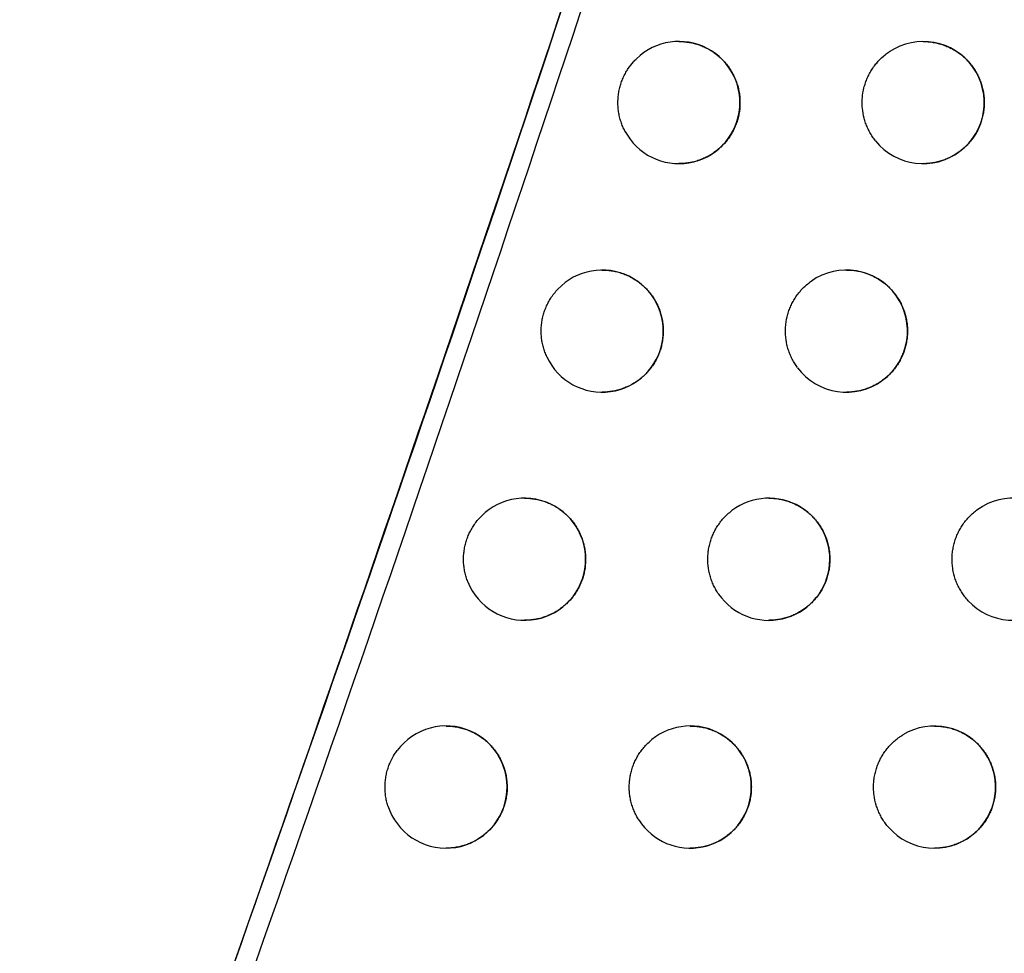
# Model space of a CAD drawing. Header units: millimetres. Extents: x -0.201 to 0.721, y -0.195 to 0.483.
# Tile 17 of 188: x -0.08709 to -0.07903, y 0.0829 to 0.09054. Entities that reach past the tile are written whole.
import ezdxf

# ---------------------------------------------------------------- set-up
doc = ezdxf.new("R2010")
doc.units = ezdxf.units.MM

msp = doc.modelspace()

# ---------------------------------------------------------------- linework, layer by layer
at = {"color": 7, "linetype": 'Continuous', "lineweight": 25}
for centre, radius, start, end in [((-0.08169, 0.089862), 0.0005, 207.83418, 134.049167), ((-0.07969, 0.089862), 0.0005000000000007, 218.713446, 123.84681), ((-0.082318, 0.087991), 0.0005, 204.905878, 136.711393), ((-0.080318, 0.087991), 0.0005, 216.815671, 125.432087), ((-0.082954, 0.086123), 0.0005000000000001, 201.616207, 139.747254), ((-0.080954, 0.086123), 0.0005, 214.791683, 127.151812), ((-0.078954, 0.086123), 0.0005, 222.763476, 119.945895), ((-0.083597, 0.084258), 0.0005, 197.831998, 143.290939), ((-0.081597, 0.084258), 0.0005, 212.621823, 129.026289), ((-0.079597, 0.084258), 0.0005, 221.160596, 121.217473)]:
    msp.add_arc(centre, radius, start, end, dxfattribs=at)
for points, knots in [([(-0.0929912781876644, 0.0810056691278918), (-0.0920472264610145, 0.0841585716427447), (-0.0901381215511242, 0.0905345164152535), (-0.0875057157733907, 0.1002047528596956), (-0.0850355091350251, 0.1099983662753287), (-0.0827655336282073, 0.1198475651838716), (-0.0806936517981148, 0.1297388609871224), (-0.0788212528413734, 0.139665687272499), (-0.0771480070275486, 0.1496265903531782), (-0.0756748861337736, 0.1596260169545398), (-0.0741177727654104, 0.1719227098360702), (-0.0726579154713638, 0.1865373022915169), (-0.0715523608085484, 0.203495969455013), (-0.0709809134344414, 0.220516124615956), (-0.0710894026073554, 0.2318817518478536), (-0.0711436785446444, 0.2375678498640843)], [0, 0, 0, 0, 0.0622011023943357, 0.1257859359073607, 0.1893965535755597, 0.253084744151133, 0.316798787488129, 0.3803835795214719, 0.4439938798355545, 0.507681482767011, 0.5713950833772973, 0.6782397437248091, 0.7852056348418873, 0.8925407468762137, 1, 1, 1, 1]), ([(-0.0965480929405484, 0.0828988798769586), (-0.095621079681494, 0.0860155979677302), (-0.0937349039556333, 0.0923571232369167), (-0.0911315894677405, 0.1019943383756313), (-0.0886822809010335, 0.1117933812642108), (-0.0864351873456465, 0.1216481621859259), (-0.0843886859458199, 0.1315450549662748), (-0.0825450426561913, 0.1414775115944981), (-0.0809039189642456, 0.1514440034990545), (-0.0794649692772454, 0.1614487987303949), (-0.0779904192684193, 0.1734328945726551), (-0.0766401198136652, 0.1874125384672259), (-0.0756243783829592, 0.2034078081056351), (-0.0750880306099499, 0.2194564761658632), (-0.0751700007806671, 0.2301723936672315), (-0.0752110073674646, 0.2355331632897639)], [0, 0, 0, 0, 0.0630395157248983, 0.1282652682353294, 0.1935180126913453, 0.2588520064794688, 0.3242131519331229, 0.3894389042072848, 0.454691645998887, 0.5200256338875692, 0.5853867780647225, 0.6887694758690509, 0.7922597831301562, 0.8960753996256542, 1, 1, 1, 1]), ([(-0.0791945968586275, 0.1014139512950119), (-0.0804014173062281, 0.0975765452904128), (-0.0828157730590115, 0.089899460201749), (-0.08550671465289, 0.0823141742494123), (-0.0868525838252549, 0.0785204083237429)], [0, 0, 0, 0, 0.4998519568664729, 1, 1, 1, 1]), ([(-0.0860544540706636, 0.0807443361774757), (-0.0848576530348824, 0.0841625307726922), (-0.0824634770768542, 0.0910005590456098), (-0.0802936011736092, 0.0979124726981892), (-0.0792084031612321, 0.1013692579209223)], [0, 0, 0, 0, 0.499880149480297, 1, 1, 1, 1]), ([(-0.0791994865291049, 0.1008778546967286), (-0.0797926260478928, 0.098981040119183), (-0.0809789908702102, 0.0951871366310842), (-0.0828459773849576, 0.0895229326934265), (-0.0847712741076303, 0.0838766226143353), (-0.0861126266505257, 0.0801318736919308), (-0.086783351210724, 0.0782593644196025)], [0, 0, 0, 0, 0.2499097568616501, 0.4998556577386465, 0.7499098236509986, 1, 1, 1, 1]), ([(-0.0816897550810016, 0.0903615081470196), (-0.0816862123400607, 0.0903616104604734), (-0.0816683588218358, 0.0903621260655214), (-0.0816366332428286, 0.090359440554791), (-0.0815948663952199, 0.0903534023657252), (-0.0815537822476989, 0.0903436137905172), (-0.0815131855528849, 0.0903302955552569), (-0.0814739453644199, 0.0903135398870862), (-0.0814365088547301, 0.0902936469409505), (-0.0814009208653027, 0.0902707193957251), (-0.0813669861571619, 0.0902445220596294), (-0.0813355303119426, 0.0902155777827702), (-0.0813068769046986, 0.0901843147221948), (-0.0812810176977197, 0.0901508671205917), (-0.0812577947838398, 0.0901148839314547), (-0.0812378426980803, 0.0900771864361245), (-0.0812213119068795, 0.0900382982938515), (-0.0812081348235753, 0.0899983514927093), (-0.0811982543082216, 0.0899569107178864), (-0.0811919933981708, 0.0899149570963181), (-0.0811884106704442, 0.0898589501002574), (-0.0811918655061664, 0.0898027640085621), (-0.0812023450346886, 0.0897477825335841), (-0.0812173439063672, 0.0896940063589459), (-0.0812389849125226, 0.0896423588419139), (-0.081266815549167, 0.0895940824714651), (-0.0812985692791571, 0.089548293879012), (-0.0813359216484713, 0.0895066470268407), (-0.081378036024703, 0.0894701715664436), (-0.081411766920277, 0.089445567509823), (-0.0814473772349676, 0.0894238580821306), (-0.0814850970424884, 0.0894049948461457), (-0.081524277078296, 0.0893894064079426), (-0.0815644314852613, 0.0893772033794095), (-0.0816054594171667, 0.0893684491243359), (-0.081647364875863, 0.0893628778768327), (-0.0816756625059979, 0.0893622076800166), (-0.0816897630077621, 0.0893618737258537)], [0, 0, 0, 0, 0.0067944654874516, 0.0342404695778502, 0.0608886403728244, 0.0877211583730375, 0.1151351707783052, 0.1427502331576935, 0.1694382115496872, 0.1963122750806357, 0.2237749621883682, 0.2514418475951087, 0.2780255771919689, 0.3047958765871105, 0.3321572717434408, 0.3597240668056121, 0.3860996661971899, 0.4126606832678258, 0.4398088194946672, 0.4671607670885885, 0.4933213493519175, 0.5465392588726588, 0.5736613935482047, 0.5997040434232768, 0.6526730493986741, 0.6796618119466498, 0.7057390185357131, 0.7587700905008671, 0.7857848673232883, 0.8120300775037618, 0.838455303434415, 0.8654458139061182, 0.892630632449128, 0.9190969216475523, 0.9457450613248, 0.9729651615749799, 1, 1, 1, 1]), ([(-0.0796897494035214, 0.0903615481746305), (-0.0796867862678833, 0.0903616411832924), (-0.0796695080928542, 0.0903621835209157), (-0.0796383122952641, 0.0903596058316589), (-0.0795964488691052, 0.0903537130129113), (-0.0795552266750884, 0.0903440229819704), (-0.0795144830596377, 0.0903307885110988), (-0.0794750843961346, 0.0903140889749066), (-0.0794374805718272, 0.0902942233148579), (-0.0794017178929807, 0.0902712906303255), (-0.0793676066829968, 0.0902450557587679), (-0.0793359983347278, 0.0902160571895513), (-0.0793072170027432, 0.0901847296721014), (-0.0792812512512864, 0.0901512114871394), (-0.079257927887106, 0.0901151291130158), (-0.0792379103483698, 0.0900773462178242), (-0.0792213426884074, 0.0900383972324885), (-0.0792081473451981, 0.0899984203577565), (-0.0791982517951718, 0.0899569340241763), (-0.0791919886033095, 0.0899149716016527), (-0.0791893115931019, 0.08987308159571), (-0.0791900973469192, 0.089831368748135), (-0.0791944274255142, 0.0897893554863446), (-0.079202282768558, 0.0897480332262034), (-0.0792172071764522, 0.0896944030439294), (-0.0792387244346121, 0.0896429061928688), (-0.0792663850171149, 0.0895947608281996), (-0.0792899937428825, 0.0895605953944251), (-0.0793162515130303, 0.0895285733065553), (-0.0793453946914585, 0.0894985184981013), (-0.0793769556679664, 0.0894710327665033), (-0.0794105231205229, 0.0894464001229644), (-0.0794459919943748, 0.0894246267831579), (-0.0794835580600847, 0.0894056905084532), (-0.0795226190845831, 0.0893899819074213), (-0.0795626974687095, 0.0893776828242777), (-0.0796037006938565, 0.089368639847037), (-0.0796457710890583, 0.0893634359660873), (-0.0796746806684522, 0.0893612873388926), (-0.0796893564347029, 0.0893618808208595), (-0.0796897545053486, 0.0893618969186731)], [0, 0, 0, 0, 0.0056911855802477, 0.0331855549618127, 0.0599428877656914, 0.0868851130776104, 0.1144106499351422, 0.1421379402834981, 0.168945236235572, 0.195939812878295, 0.2235275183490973, 0.2513213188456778, 0.2779783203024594, 0.3048232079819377, 0.3322643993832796, 0.359913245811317, 0.3862800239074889, 0.4128330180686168, 0.4399765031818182, 0.4673253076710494, 0.493398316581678, 0.5196543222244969, 0.5464885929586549, 0.5735230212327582, 0.5994390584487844, 0.6521499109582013, 0.6790064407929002, 0.7049731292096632, 0.7311180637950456, 0.7578221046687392, 0.7847179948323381, 0.8109149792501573, 0.8372908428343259, 0.8642275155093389, 0.8913565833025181, 0.9178561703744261, 0.9445371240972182, 0.9717879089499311, 0.9992347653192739, 1, 1, 1, 1]), ([(-0.0800798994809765, 0.089549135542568), (-0.0800881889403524, 0.0895600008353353), (-0.0801048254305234, 0.0895818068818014), (-0.0801264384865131, 0.0896173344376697), (-0.0801454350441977, 0.0896548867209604), (-0.080161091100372, 0.089693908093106), (-0.0801774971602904, 0.0897472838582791), (-0.0801871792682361, 0.0898026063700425), (-0.0801898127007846, 0.0898584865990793), (-0.0801877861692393, 0.0899144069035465), (-0.080178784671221, 0.0899699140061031), (-0.0801629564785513, 0.0900235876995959), (-0.0801478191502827, 0.0900625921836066), (-0.0801295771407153, 0.0901001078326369), (-0.0801080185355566, 0.0901363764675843), (-0.0800840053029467, 0.090169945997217), (-0.0800495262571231, 0.0902105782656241), (-0.0800112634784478, 0.0902467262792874), (-0.0799790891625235, 0.0902694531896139), (-0.079968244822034, 0.0902771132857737)], [0, 0, 0, 0, 0.0497235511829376, 0.0997924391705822, 0.150950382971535, 0.2024845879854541, 0.2522081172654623, 0.3533441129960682, 0.4048774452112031, 0.4546084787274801, 0.5557599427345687, 0.6073013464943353, 0.6570355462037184, 0.7071150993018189, 0.7582839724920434, 0.8098292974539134, 0.8566459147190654, 0.9516825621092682, 0.9999999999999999, 0.9999999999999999, 0.9999999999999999, 0.9999999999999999]), ([(-0.0821319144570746, 0.0896283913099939), (-0.0821380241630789, 0.0896406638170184), (-0.0821502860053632, 0.0896652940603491), (-0.0821648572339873, 0.0897043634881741), (-0.0821764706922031, 0.0897449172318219), (-0.0821845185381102, 0.0897862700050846), (-0.0821905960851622, 0.0898418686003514), (-0.0821896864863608, 0.0898980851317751), (-0.0821817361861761, 0.0899534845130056), (-0.0821723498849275, 0.0899942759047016), (-0.0821596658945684, 0.0900340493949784), (-0.0821435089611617, 0.0900730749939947), (-0.082125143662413, 0.0901085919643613), (-0.0820991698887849, 0.0901504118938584), (-0.082070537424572, 0.09018775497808), (-0.0820457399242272, 0.0902127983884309), (-0.0820374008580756, 0.0902212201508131)], [0, 0, 0, 0, 0.0639792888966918, 0.1284028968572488, 0.1942277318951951, 0.2605366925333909, 0.3245159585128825, 0.4546478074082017, 0.5209559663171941, 0.5849417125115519, 0.6493717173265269, 0.7152029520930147, 0.7815184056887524, 0.8354736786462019, 0.9446720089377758, 1, 1, 1, 1]), ([(-0.0823181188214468, 0.0884909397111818), (-0.0823144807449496, 0.0884910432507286), (-0.0822965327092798, 0.0884915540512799), (-0.0822647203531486, 0.0884888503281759), (-0.0822229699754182, 0.0884827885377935), (-0.0821819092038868, 0.0884729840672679), (-0.0821413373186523, 0.0884596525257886), (-0.0821021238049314, 0.0884428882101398), (-0.0820647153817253, 0.088422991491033), (-0.0820291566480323, 0.088400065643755), (-0.0819952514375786, 0.0883738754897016), (-0.0819638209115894, 0.0883449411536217), (-0.0819351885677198, 0.0883136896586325), (-0.0819093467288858, 0.0882802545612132), (-0.081886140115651, 0.0882442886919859), (-0.0818661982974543, 0.0882066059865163), (-0.0818496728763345, 0.0881677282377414), (-0.0818364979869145, 0.0881277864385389), (-0.0818266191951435, 0.0880863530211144), (-0.0818203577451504, 0.0880444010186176), (-0.0818167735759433, 0.0879883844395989), (-0.0818202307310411, 0.0879321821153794), (-0.0818307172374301, 0.0878771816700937), (-0.0818457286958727, 0.0878233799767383), (-0.0818673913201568, 0.0877717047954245), (-0.0818952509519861, 0.0877234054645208), (-0.0819270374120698, 0.0876775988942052), (-0.0819644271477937, 0.0876359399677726), (-0.0820065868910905, 0.0875994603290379), (-0.0820517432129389, 0.0875665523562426), (-0.0821009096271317, 0.0875394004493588), (-0.0821529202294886, 0.0875187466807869), (-0.0821930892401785, 0.0875065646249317), (-0.0822341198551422, 0.087497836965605), (-0.0822759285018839, 0.0874923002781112), (-0.0823041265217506, 0.0874916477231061), (-0.0823181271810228, 0.0874913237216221)], [0, 0, 0, 0, 0.0069758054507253, 0.0344143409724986, 0.0610447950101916, 0.0878595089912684, 0.1152554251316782, 0.1428522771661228, 0.1695208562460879, 0.196375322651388, 0.2238176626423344, 0.2514638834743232, 0.2780361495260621, 0.3047947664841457, 0.3321436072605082, 0.3596974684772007, 0.3860758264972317, 0.4126394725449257, 0.4397896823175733, 0.4671434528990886, 0.4933204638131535, 0.546571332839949, 0.5737099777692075, 0.599775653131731, 0.652791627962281, 0.6798044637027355, 0.705901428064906, 0.7589733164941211, 0.7860093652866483, 0.8122630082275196, 0.8656500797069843, 0.8928446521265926, 0.9193051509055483, 0.945947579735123, 0.9731623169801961, 1, 1, 1, 1]), ([(-0.08031811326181, 0.0884909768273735), (-0.0803150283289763, 0.0884910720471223), (-0.0802976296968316, 0.0884916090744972), (-0.0802663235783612, 0.088489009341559), (-0.0802244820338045, 0.0884830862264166), (-0.0801832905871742, 0.0884733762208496), (-0.0801425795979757, 0.0884601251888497), (-0.0801032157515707, 0.088443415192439), (-0.0800656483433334, 0.0884235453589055), (-0.0800299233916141, 0.0884006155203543), (-0.0799958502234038, 0.0883743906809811), (-0.0799642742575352, 0.0883454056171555), (-0.0799355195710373, 0.0883140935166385), (-0.0799095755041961, 0.0882805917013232), (-0.0798862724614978, 0.0882445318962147), (-0.0798662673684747, 0.0882067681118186), (-0.0798497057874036, 0.0881678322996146), (-0.0798365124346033, 0.0881278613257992), (-0.0798266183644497, 0.0880863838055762), (-0.0798203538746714, 0.0880444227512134), (-0.0798176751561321, 0.0880025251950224), (-0.0798184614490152, 0.0879607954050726), (-0.0798227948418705, 0.0879187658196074), (-0.0798306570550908, 0.0878774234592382), (-0.0798455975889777, 0.0878237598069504), (-0.0798671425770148, 0.0877722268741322), (-0.0798948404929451, 0.0877240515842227), (-0.0799184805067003, 0.0876898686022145), (-0.0799447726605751, 0.0876578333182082), (-0.0799739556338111, 0.0876277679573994), (-0.080005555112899, 0.0876002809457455), (-0.0800391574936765, 0.0875756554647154), (-0.0800746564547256, 0.0875538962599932), (-0.0801122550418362, 0.0875349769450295), (-0.0801513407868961, 0.08751929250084), (-0.0801914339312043, 0.087507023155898), (-0.0802324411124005, 0.0874980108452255), (-0.0802745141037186, 0.0874928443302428), (-0.0803032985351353, 0.0874907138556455), (-0.0803178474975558, 0.0874913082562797), (-0.0803181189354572, 0.0874913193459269)], [0, 0, 0, 0, 0.0059230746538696, 0.0334053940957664, 0.0601377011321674, 0.0870547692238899, 0.1145547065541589, 0.1422562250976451, 0.1690367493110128, 0.1960042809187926, 0.2235639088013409, 0.2513291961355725, 0.2779702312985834, 0.3047988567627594, 0.3322226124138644, 0.3598535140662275, 0.3862230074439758, 0.4127785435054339, 0.4399238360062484, 0.4672741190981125, 0.493367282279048, 0.5196434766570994, 0.5464979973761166, 0.5735526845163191, 0.5994968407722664, 0.6522650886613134, 0.6791510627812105, 0.705141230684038, 0.7313099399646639, 0.7580388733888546, 0.7849601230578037, 0.8111658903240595, 0.8375507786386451, 0.8644974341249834, 0.8916368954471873, 0.918126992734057, 0.9447985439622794, 0.972040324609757, 0.9994783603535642, 1, 1, 1, 1]), ([(-0.0807184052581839, 0.0876916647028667), (-0.0807263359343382, 0.0877028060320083), (-0.0807422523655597, 0.0877251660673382), (-0.0807626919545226, 0.0877614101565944), (-0.0807804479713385, 0.0877995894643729), (-0.0807948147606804, 0.0878391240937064), (-0.0808094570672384, 0.0878930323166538), (-0.0808173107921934, 0.0879486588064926), (-0.0808180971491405, 0.0880046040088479), (-0.0808142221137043, 0.0880604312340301), (-0.0808033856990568, 0.0881156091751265), (-0.0807857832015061, 0.0881687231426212), (-0.0807693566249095, 0.0882071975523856), (-0.0807498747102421, 0.0882440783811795), (-0.0807271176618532, 0.0882796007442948), (-0.0807034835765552, 0.0883104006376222), (-0.0806729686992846, 0.0883445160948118), (-0.0806420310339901, 0.08837345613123), (-0.0806165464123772, 0.088392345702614), (-0.0806079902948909, 0.0883986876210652)], [0, 0, 0, 0, 0.0516253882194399, 0.1036093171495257, 0.1567239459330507, 0.2102292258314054, 0.2618545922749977, 0.3668588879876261, 0.4203633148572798, 0.4719959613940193, 0.5770152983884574, 0.6305275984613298, 0.6821627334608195, 0.7341564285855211, 0.7872811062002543, 0.8407966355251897, 0.8802021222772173, 0.9597794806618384, 1, 1, 1, 1]), ([(-0.0827716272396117, 0.0877807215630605), (-0.0827771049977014, 0.0877932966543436), (-0.0827880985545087, 0.0878185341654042), (-0.0828006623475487, 0.087858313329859), (-0.0828101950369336, 0.0878994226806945), (-0.0828161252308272, 0.0879411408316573), (-0.0828185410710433, 0.0879829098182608), (-0.0828175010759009, 0.0880246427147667), (-0.08281292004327, 0.0880666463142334), (-0.0828048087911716, 0.0881080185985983), (-0.0827933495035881, 0.0881482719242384), (-0.0827786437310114, 0.0881873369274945), (-0.0827605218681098, 0.0882254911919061), (-0.0827384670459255, 0.0882631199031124), (-0.0827126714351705, 0.0882998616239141), (-0.0826923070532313, 0.0883226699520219), (-0.0826820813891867, 0.0883341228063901)], [0, 0, 0, 0, 0.0692243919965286, 0.1389295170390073, 0.2101507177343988, 0.2818957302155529, 0.3511200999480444, 0.4208250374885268, 0.4920456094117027, 0.5637898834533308, 0.6330200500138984, 0.702730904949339, 0.7739579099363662, 0.8457088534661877, 0.9225250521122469, 1, 1, 1, 1]), ([(-0.0829538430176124, 0.0866228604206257), (-0.0829501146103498, 0.0866229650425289), (-0.0829320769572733, 0.0866234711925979), (-0.082900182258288, 0.0866207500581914), (-0.0828584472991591, 0.0866146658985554), (-0.0828174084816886, 0.0866048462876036), (-0.0827768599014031, 0.0865915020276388), (-0.0827376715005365, 0.0865747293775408), (-0.0827002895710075, 0.0865548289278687), (-0.0826647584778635, 0.0865319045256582), (-0.082630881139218, 0.0865057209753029), (-0.0825994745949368, 0.0864767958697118), (-0.0825708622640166, 0.0864455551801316), (-0.082545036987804, 0.0864121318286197), (-0.0825218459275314, 0.0863761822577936), (-0.0825019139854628, 0.0863385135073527), (-0.0824853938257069, 0.0862996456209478), (-0.0824722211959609, 0.0862597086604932), (-0.0824623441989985, 0.0862182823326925), (-0.0824560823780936, 0.0861763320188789), (-0.0824524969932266, 0.0861203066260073), (-0.0824559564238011, 0.0860640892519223), (-0.0824664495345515, 0.086009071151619), (-0.0824814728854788, 0.0859552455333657), (-0.0825031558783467, 0.0859035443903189), (-0.082531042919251, 0.0858552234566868), (-0.0825628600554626, 0.0858094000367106), (-0.0826002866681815, 0.0857677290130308), (-0.0826424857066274, 0.085731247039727), (-0.0826876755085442, 0.0856983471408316), (-0.0827368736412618, 0.0856712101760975), (-0.0827889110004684, 0.0856505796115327), (-0.0828290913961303, 0.0856384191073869), (-0.0828701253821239, 0.085629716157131), (-0.0829118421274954, 0.0856242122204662), (-0.0829399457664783, 0.0856235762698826), (-0.0829538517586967, 0.0856232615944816)], [0, 0, 0, 0, 0.0071472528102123, 0.0345776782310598, 0.0611903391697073, 0.0879871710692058, 0.1153649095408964, 0.1429434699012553, 0.1695925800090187, 0.1964273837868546, 0.2238493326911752, 0.2514748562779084, 0.2780350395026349, 0.3047813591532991, 0.3321170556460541, 0.3596574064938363, 0.3860370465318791, 0.4126018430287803, 0.4397526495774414, 0.4671067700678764, 0.4932980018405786, 0.5465773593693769, 0.5737302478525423, 0.5998164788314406, 0.652874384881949, 0.6799087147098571, 0.7060232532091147, 0.7591314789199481, 0.786186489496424, 0.81244706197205, 0.8658490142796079, 0.8930517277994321, 0.9195057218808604, 0.9461417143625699, 0.9733503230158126, 1, 1, 1, 1]), ([(-0.0809538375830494, 0.0866228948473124), (-0.0809506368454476, 0.0866229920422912), (-0.0809331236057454, 0.0866235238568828), (-0.0809017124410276, 0.0866209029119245), (-0.0808598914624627, 0.0866149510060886), (-0.0808187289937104, 0.086605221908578), (-0.0807780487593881, 0.0865919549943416), (-0.0807387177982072, 0.0865752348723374), (-0.0807011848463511, 0.0865553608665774), (-0.0806654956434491, 0.0865324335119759), (-0.0806314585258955, 0.0865062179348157), (-0.0805999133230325, 0.0864772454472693), (-0.0805711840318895, 0.0864459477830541), (-0.0805452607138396, 0.0864124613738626), (-0.0805219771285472, 0.0863764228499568), (-0.0805019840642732, 0.0863386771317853), (-0.0804854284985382, 0.0862997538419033), (-0.0804722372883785, 0.0862597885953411), (-0.0804623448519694, 0.0862183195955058), (-0.0804560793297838, 0.0861763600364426), (-0.0804533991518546, 0.0861344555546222), (-0.0804541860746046, 0.0860927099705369), (-0.0804585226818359, 0.0860506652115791), (-0.080466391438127, 0.0860093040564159), (-0.0804813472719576, 0.0859556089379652), (-0.0805029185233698, 0.085904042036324), (-0.0805306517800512, 0.0858558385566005), (-0.0805543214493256, 0.0858216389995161), (-0.0805806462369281, 0.0857895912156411), (-0.0806098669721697, 0.0857595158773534), (-0.0806415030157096, 0.0857320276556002), (-0.0806751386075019, 0.0857074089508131), (-0.080710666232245, 0.0856856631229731), (-0.0807482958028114, 0.0856667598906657), (-0.0807874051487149, 0.0856510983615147), (-0.080827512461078, 0.0856388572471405), (-0.0808685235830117, 0.0856298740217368), (-0.0809105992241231, 0.0856247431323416), (-0.0809392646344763, 0.085622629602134), (-0.0809536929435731, 0.0856232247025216), (-0.0809538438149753, 0.0856232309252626)], [0, 0, 0, 0, 0.0061434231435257, 0.0336145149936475, 0.0603232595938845, 0.0872166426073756, 0.1146924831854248, 0.1423697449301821, 0.1691249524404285, 0.1960669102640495, 0.2235999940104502, 0.2513383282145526, 0.2779641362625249, 0.3047772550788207, 0.3321843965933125, 0.3597982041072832, 0.3861700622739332, 0.412727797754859, 0.4398745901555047, 0.4672260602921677, 0.4933381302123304, 0.5196332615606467, 0.5465067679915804, 0.5735804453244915, 0.599551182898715, 0.6523736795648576, 0.6792874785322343, 0.7052999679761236, 0.7314912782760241, 0.7582438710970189, 0.785189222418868, 0.8114034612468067, 0.837797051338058, 0.8647533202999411, 0.8919027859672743, 0.9183840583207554, 0.9450468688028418, 0.9722802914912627, 0.9997101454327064, 1, 1, 1, 1]), ([(-0.0813644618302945, 0.0858379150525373), (-0.0813719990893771, 0.0858493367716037), (-0.0813871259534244, 0.085872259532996), (-0.08140628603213, 0.0859092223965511), (-0.0814226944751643, 0.0859480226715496), (-0.0814356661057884, 0.0859880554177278), (-0.0814484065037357, 0.0860424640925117), (-0.081454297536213, 0.0860983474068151), (-0.0814531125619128, 0.086154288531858), (-0.0814487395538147, 0.0861959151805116), (-0.0814409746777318, 0.0862369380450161), (-0.0814296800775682, 0.0862776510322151), (-0.0814150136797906, 0.0863171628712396), (-0.0813972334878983, 0.0863550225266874), (-0.0813764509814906, 0.0863911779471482), (-0.0813524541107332, 0.0864258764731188), (-0.081324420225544, 0.0864597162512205), (-0.081292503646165, 0.0864923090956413), (-0.0812680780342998, 0.0865118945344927), (-0.0812558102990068, 0.0865217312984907)], [0, 0, 0, 0, 0.05383419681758, 0.1080422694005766, 0.1634294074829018, 0.2192239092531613, 0.2730580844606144, 0.3825550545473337, 0.4383487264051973, 0.4921899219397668, 0.5464049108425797, 0.6017988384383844, 0.6576001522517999, 0.7114430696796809, 0.7656598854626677, 0.8210560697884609, 0.8768598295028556, 0.9381529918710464, 1, 1, 1, 1]), ([(-0.0793209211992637, 0.085783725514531), (-0.0793299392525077, 0.0857939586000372), (-0.079348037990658, 0.0858144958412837), (-0.0793720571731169, 0.0858483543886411), (-0.0793936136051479, 0.0858844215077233), (-0.0794119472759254, 0.0859221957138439), (-0.0794320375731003, 0.0859742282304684), (-0.0794455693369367, 0.0860286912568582), (-0.079452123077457, 0.0860842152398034), (-0.0794535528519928, 0.0861260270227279), (-0.079451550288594, 0.0861677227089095), (-0.0794460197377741, 0.0862096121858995), (-0.0794369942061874, 0.0862507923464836), (-0.079424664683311, 0.0862907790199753), (-0.0794091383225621, 0.0863295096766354), (-0.0793902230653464, 0.0863672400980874), (-0.0793682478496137, 0.0864031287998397), (-0.0793435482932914, 0.0864367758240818), (-0.079316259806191, 0.0864681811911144), (-0.0792860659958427, 0.0864974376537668), (-0.0792490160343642, 0.0865280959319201), (-0.0792202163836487, 0.0865460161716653), (-0.079203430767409, 0.086556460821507)], [0, 0, 0, 0, 0.0458509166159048, 0.092020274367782, 0.1391938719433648, 0.1867144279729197, 0.232565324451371, 0.3258245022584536, 0.3733442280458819, 0.4192023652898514, 0.4653788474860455, 0.5125593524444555, 0.5600867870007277, 0.6059490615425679, 0.652129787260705, 0.6993149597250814, 0.7468472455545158, 0.7927059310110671, 0.8388831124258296, 0.8860649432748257, 0.9335939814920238, 1, 1, 1, 1]), ([(-0.083418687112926, 0.0859390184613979), (-0.0834234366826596, 0.0859518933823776), (-0.0834329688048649, 0.0859777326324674), (-0.083443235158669, 0.0860181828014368), (-0.0834503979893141, 0.08605978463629), (-0.0834539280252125, 0.0861017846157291), (-0.0834539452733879, 0.0861436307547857), (-0.0834505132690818, 0.0861852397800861), (-0.0834435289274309, 0.0862269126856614), (-0.0834330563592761, 0.0862677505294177), (-0.0834193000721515, 0.0863072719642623), (-0.0834023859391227, 0.0863454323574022), (-0.083382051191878, 0.0863824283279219), (-0.0833597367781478, 0.0864163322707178), (-0.0833431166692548, 0.0864368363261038), (-0.0833354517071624, 0.0864462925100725)], [0, 0, 0, 0, 0.0763126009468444, 0.1531551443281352, 0.2316689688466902, 0.3107602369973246, 0.3870728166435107, 0.4639151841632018, 0.5424284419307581, 0.6215190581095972, 0.6978365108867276, 0.7746838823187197, 0.853202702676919, 0.9322991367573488, 1, 1, 1, 1]), ([(-0.083596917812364, 0.0847572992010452), (-0.0835931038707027, 0.0847574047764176), (-0.083574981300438, 0.0847579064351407), (-0.0835430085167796, 0.0847551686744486), (-0.0835012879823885, 0.0847490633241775), (-0.0834602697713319, 0.0847392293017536), (-0.0834197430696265, 0.0847258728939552), (-0.0833805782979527, 0.0847090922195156), (-0.0833432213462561, 0.0846891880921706), (-0.0833077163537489, 0.0846662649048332), (-0.083273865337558, 0.0846400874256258), (-0.0832424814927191, 0.0846111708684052), (-0.0832138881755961, 0.0845799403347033), (-0.0831880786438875, 0.0845465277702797), (-0.0831649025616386, 0.0845105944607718), (-0.0831449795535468, 0.084472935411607), (-0.0831229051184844, 0.0844210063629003), (-0.0831074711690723, 0.0843664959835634), (-0.0830991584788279, 0.0843107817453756), (-0.0830955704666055, 0.0842547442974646), (-0.0830990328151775, 0.084198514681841), (-0.0831095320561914, 0.0841434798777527), (-0.0831245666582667, 0.0840896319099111), (-0.0831462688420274, 0.0840379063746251), (-0.0831741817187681, 0.083989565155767), (-0.0832060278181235, 0.0839437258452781), (-0.0832434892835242, 0.0839020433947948), (-0.0832857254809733, 0.083865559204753), (-0.0833309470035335, 0.0838326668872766), (-0.0833801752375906, 0.0838055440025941), (-0.0834322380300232, 0.0837849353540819), (-0.0834724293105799, 0.0837727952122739), (-0.0835134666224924, 0.0837641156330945), (-0.0835550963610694, 0.0837586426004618), (-0.0835831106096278, 0.0837580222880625), (-0.0835969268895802, 0.0837577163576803)], [0, 0, 0, 0, 0.0073098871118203, 0.0347341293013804, 0.0613313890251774, 0.0881127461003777, 0.1154747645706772, 0.1430375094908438, 0.1696695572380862, 0.196487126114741, 0.2238911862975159, 0.2514985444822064, 0.2780485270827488, 0.3047844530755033, 0.3321089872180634, 0.3596378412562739, 0.386019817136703, 0.4396909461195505, 0.4670465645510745, 0.4932523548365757, 0.5465609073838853, 0.5737284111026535, 0.5998352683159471, 0.6529352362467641, 0.6799911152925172, 0.7061235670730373, 0.7592687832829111, 0.7863430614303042, 0.8126115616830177, 0.8660303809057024, 0.8932422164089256, 0.9196914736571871, 0.9463228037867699, 0.9735270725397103, 1, 1, 1, 1]), ([(-0.0815969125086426, 0.0847573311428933), (-0.0815936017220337, 0.084757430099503), (-0.0815759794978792, 0.0847579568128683), (-0.0815444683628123, 0.0847553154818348), (-0.0815026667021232, 0.0847493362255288), (-0.0814615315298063, 0.0847395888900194), (-0.0814208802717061, 0.0847263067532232), (-0.0813815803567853, 0.0847095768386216), (-0.0813440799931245, 0.0846896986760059), (-0.081308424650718, 0.0846667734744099), (-0.0812744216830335, 0.0846405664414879), (-0.0812429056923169, 0.0846116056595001), (-0.0812142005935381, 0.0845803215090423), (-0.081188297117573, 0.084546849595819), (-0.081165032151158, 0.0845108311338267), (-0.0811450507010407, 0.0844731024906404), (-0.0811285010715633, 0.08443419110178), (-0.0811153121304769, 0.0843942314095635), (-0.0811054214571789, 0.0843527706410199), (-0.0810991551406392, 0.0843108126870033), (-0.0810964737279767, 0.084268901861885), (-0.0810972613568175, 0.0842271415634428), (-0.0811016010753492, 0.0841850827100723), (-0.0811094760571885, 0.0841437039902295), (-0.0811244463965, 0.0840899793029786), (-0.0811460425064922, 0.0840383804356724), (-0.0811738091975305, 0.0839901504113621), (-0.0811975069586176, 0.0839559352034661), (-0.0812238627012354, 0.0839238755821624), (-0.0812531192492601, 0.0838937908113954), (-0.0812847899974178, 0.083866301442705), (-0.0813184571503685, 0.0838416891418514), (-0.0813540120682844, 0.0838199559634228), (-0.0813916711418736, 0.0838010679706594), (-0.0814308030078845, 0.0837854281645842), (-0.0814709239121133, 0.0837732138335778), (-0.0815119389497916, 0.0837642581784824), (-0.0815540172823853, 0.0837591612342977), (-0.0815825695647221, 0.083757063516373), (-0.0815968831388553, 0.0837576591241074), (-0.0815969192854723, 0.0837576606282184)], [0, 0, 0, 0, 0.0063527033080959, 0.0338133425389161, 0.0604999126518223, 0.0873710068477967, 0.1148241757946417, 0.1424786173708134, 0.1692098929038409, 0.1961276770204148, 0.2236356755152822, 0.2513485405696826, 0.2779598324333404, 0.3047581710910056, 0.3321494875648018, 0.3597470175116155, 0.3861209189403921, 0.4126805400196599, 0.4398285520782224, 0.4671809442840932, 0.4933107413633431, 0.5196236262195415, 0.5465149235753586, 0.5736063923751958, 0.5996022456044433, 0.6524759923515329, 0.6794160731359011, 0.7054497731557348, 0.7316625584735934, 0.7584376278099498, 0.7854058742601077, 0.8116282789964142, 0.8380302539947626, 0.8649957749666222, 0.8921548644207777, 0.918627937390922, 0.945282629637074, 0.972508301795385, 0.9999305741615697, 1, 1, 1, 1]), ([(-0.0795969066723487, 0.0847573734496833), (-0.079594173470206, 0.0847574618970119), (-0.0795771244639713, 0.0847580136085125), (-0.0795461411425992, 0.0847554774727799), (-0.0795042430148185, 0.0847496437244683), (-0.0794629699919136, 0.0847399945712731), (-0.0794221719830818, 0.0847267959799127), (-0.0793827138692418, 0.0847101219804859), (-0.0793450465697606, 0.0846902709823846), (-0.0793092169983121, 0.0846673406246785), (-0.0792750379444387, 0.084641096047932), (-0.0792433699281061, 0.0846120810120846), (-0.0792145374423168, 0.0845807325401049), (-0.0791885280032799, 0.084547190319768), (-0.0791651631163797, 0.0845110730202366), (-0.0791451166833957, 0.0844732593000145), (-0.0791285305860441, 0.0844342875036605), (-0.0791153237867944, 0.0843942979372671), (-0.0791054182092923, 0.0843527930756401), (-0.0790991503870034, 0.0843108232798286), (-0.0790964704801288, 0.0842689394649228), (-0.0790972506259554, 0.0842272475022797), (-0.0791015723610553, 0.0841852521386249), (-0.0791094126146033, 0.0841439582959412), (-0.0791205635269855, 0.0841038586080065), (-0.07913488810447, 0.0840650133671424), (-0.0791525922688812, 0.0840270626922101), (-0.0791733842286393, 0.0839908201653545), (-0.0791969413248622, 0.0839566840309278), (-0.0792231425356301, 0.0839246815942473), (-0.0792522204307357, 0.0838946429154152), (-0.0792837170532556, 0.0838671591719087), (-0.0793172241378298, 0.0838425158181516), (-0.0793526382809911, 0.0838207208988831), (-0.079390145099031, 0.0838017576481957), (-0.0794291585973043, 0.0837860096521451), (-0.0794692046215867, 0.0837736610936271), (-0.079510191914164, 0.0837645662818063), (-0.0795522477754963, 0.0837592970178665), (-0.0795813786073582, 0.083757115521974), (-0.0795962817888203, 0.0837577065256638), (-0.0795969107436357, 0.0837577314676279)], [0, 0, 0, 0, 0.0052523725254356, 0.0327629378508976, 0.059559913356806, 0.0865419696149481, 0.1141079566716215, 0.1418759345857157, 0.168727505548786, 0.1957667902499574, 0.2234008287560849, 0.2512416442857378, 0.2779269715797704, 0.3048006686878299, 0.3322725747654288, 0.3599529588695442, 0.386318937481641, 0.4128714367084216, 0.4400157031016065, 0.4673658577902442, 0.4934096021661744, 0.5196363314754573, 0.5464414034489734, 0.5734466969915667, 0.5993181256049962, 0.6253690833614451, 0.6519847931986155, 0.6787949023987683, 0.7047203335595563, 0.7308235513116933, 0.7574841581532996, 0.7843359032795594, 0.8105116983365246, 0.8368659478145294, 0.863779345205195, 0.8908844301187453, 0.9173916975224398, 0.9440801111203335, 0.9713374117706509, 0.9987903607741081, 1, 1, 1, 1]), ([(-0.0799733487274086, 0.0839285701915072), (-0.0799820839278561, 0.0839390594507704), (-0.0799996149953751, 0.0839601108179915), (-0.0800226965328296, 0.0839946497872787), (-0.0800432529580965, 0.0840313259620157), (-0.0800605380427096, 0.0840696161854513), (-0.0800791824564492, 0.084122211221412), (-0.0800911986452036, 0.084177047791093), (-0.0800962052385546, 0.0842327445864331), (-0.0800964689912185, 0.0842745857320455), (-0.0800933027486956, 0.0843162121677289), (-0.0800866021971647, 0.084357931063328), (-0.0800764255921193, 0.0843988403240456), (-0.080062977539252, 0.0844384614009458), (-0.0800463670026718, 0.0844767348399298), (-0.0800263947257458, 0.0845139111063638), (-0.0800034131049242, 0.084549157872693), (-0.0799777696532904, 0.0845820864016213), (-0.0799495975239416, 0.0846126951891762), (-0.0799185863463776, 0.0846410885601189), (-0.0798872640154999, 0.0846654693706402), (-0.0798656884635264, 0.0846791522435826), (-0.0798560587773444, 0.0846852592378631)], [0, 0, 0, 0, 0.0471767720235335, 0.0946811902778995, 0.1432188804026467, 0.1921135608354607, 0.239290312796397, 0.3352462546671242, 0.3841401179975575, 0.4313239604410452, 0.4788353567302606, 0.5273798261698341, 0.5762812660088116, 0.6234687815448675, 0.6709839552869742, 0.7195326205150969, 0.7684384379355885, 0.8156218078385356, 0.8631328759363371, 0.9116776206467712, 0.96057960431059, 1, 1, 1, 1]), ([(-0.0820180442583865, 0.0839881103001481), (-0.0820251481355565, 0.0839998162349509), (-0.082039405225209, 0.0840233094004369), (-0.0820571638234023, 0.0840609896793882), (-0.0820721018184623, 0.0841004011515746), (-0.0820835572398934, 0.0841409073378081), (-0.0820915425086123, 0.0841819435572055), (-0.0820961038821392, 0.084223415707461), (-0.0820971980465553, 0.0842656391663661), (-0.0820947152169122, 0.0843077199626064), (-0.0820887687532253, 0.0843491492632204), (-0.082079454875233, 0.0843898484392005), (-0.0820666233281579, 0.0844301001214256), (-0.0820504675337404, 0.0844690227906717), (-0.0820312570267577, 0.0845061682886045), (-0.082009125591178, 0.084541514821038), (-0.0819837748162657, 0.0845752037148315), (-0.0819520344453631, 0.0846111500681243), (-0.0819265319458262, 0.0846332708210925), (-0.0819117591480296, 0.0846460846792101)], [0, 0, 0, 0, 0.056443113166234, 0.1132782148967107, 0.1713495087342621, 0.2298479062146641, 0.2862909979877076, 0.3431259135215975, 0.4011965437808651, 0.4596941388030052, 0.5161439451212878, 0.5729856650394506, 0.6310634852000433, 0.6895684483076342, 0.7460190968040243, 0.8028617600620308, 0.8609409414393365, 0.9194474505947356, 1, 1, 1, 1]), ([(-0.0840729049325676, 0.0841045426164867), (-0.084076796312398, 0.0841177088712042), (-0.0840846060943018, 0.084144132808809), (-0.0840921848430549, 0.0841851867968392), (-0.0840965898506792, 0.0842271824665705), (-0.0840973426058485, 0.0842693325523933), (-0.0840945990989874, 0.0843110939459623), (-0.0840884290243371, 0.0843523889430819), (-0.0840787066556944, 0.0843935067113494), (-0.0840662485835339, 0.0844314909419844), (-0.0840473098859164, 0.0844768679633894), (-0.0840250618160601, 0.0845182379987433), (-0.0840046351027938, 0.0845468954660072), (-0.0839977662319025, 0.084556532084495)], [0, 0, 0, 0, 0.086584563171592, 0.1737703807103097, 0.2628523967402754, 0.352589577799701, 0.4391741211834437, 0.5263597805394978, 0.6154413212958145, 0.7051779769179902, 0.7779911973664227, 0.9253453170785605, 1, 1, 1, 1])]:
    msp.add_open_spline(points, degree=3, knots=knots, dxfattribs=at)

doc.saveas('drawing.dxf')
